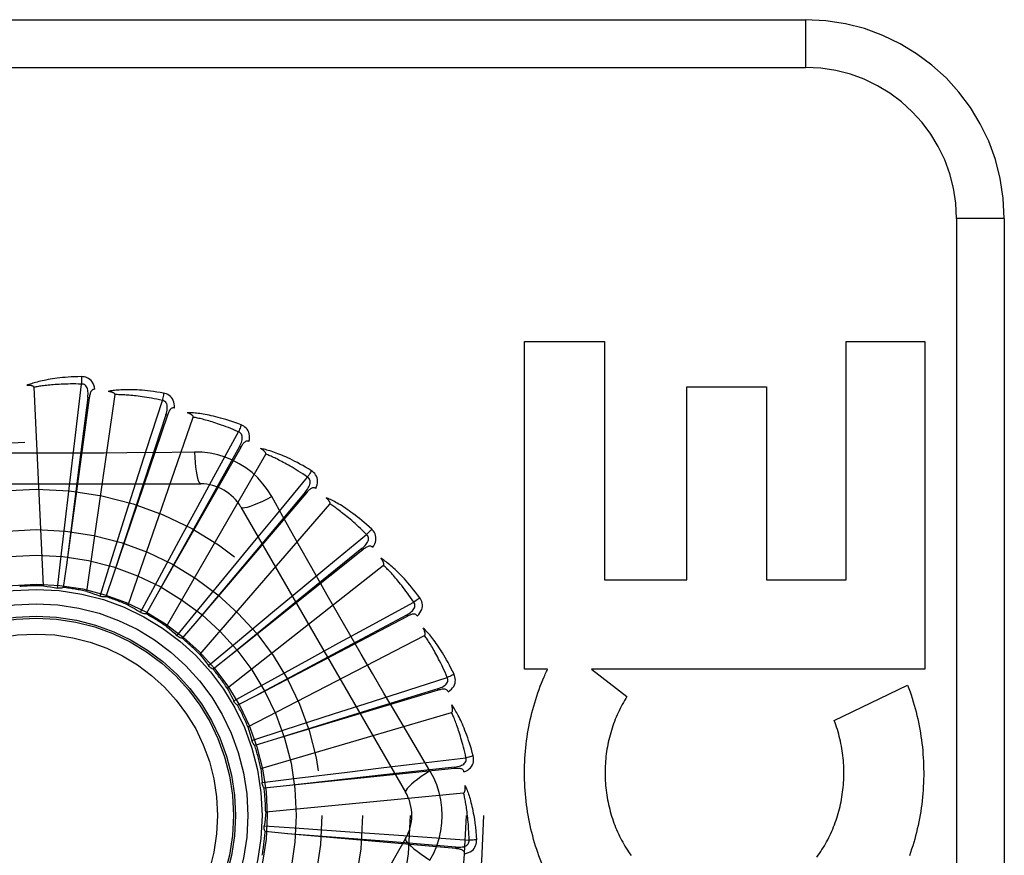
# Model space of a CAD drawing. Header units: inches. Extents: x 0 to 200, y 0 to 129.
# Tile 152 of 256: x 40.725 to 41.344, y 89.286 to 89.811. Entities that reach past the tile are written whole.
import ezdxf

# ---------------------------------------------------------------- set-up
doc = ezdxf.new("R2010")
doc.units = ezdxf.units.IN
doc.header["$LTSCALE"] = 11
doc.header["$MEASUREMENT"] = 0
doc.linetypes.add('HIDDEN', pattern=[0.2, 0.1, -0.1])
doc.layers.add('LEFTHAND_DOOR_ASSEMBLY', color=7, linetype='CONTINUOUS')

msp = doc.modelspace()

# ---------------------------------------------------------------- linework, layer by layer
at = {"layer": 'LEFTHAND_DOOR_ASSEMBLY', "color": 8, "linetype": 'HIDDEN'}
for p, q in [((40.15705, 89.8108), (41.21905, 89.8108)), ((41.21905, 89.8108), (41.21905, 89.7808)), ((40.12705, 89.7808), (41.21905, 89.7808)), ((41.31405, 89.6858), (41.31405, 88.9358)), ((41.34405, 89.6858), (41.31405, 89.6858)), ((41.34405, 89.6858), (41.34405, 88.9358)), ((41.04254, 89.40274), (41.04254, 89.60859)), ((41.04254, 89.60859), (41.09268, 89.60859)), ((41.09268, 89.60859), (41.09268, 89.45881)), ((41.24456, 89.45881), (41.24456, 89.60859)), ((41.24456, 89.60859), (41.29418, 89.60859)), ((41.29418, 89.60859), (41.29418, 89.40274)), ((40.74013, 89.45498), (40.73418, 89.57981)), ((40.76018, 89.54978), (40.76406, 89.58185)), ((41.14443, 89.45881), (41.14443, 89.58014)), ((41.14443, 89.58014), (41.19459, 89.58014)), ((41.19459, 89.58014), (41.19459, 89.45881)), ((40.76891, 89.57328), (40.75454, 89.46817)), ((40.76796, 89.57341), (40.76253, 89.53112)), ((40.76733, 89.45151), (40.78512, 89.57521)), ((40.76891, 89.57328), (40.76796, 89.57341)), ((40.80496, 89.5408), (40.81484, 89.57155)), ((40.81798, 89.56223), (40.78398, 89.46173)), ((40.79339, 89.44295), (40.83426, 89.56105)), ((40.81707, 89.56254), (40.80374, 89.52204)), ((40.81798, 89.56223), (40.81707, 89.56254)), ((40.75765, 89.52864), (40.76018, 89.54978)), ((40.84724, 89.52351), (40.86275, 89.55184)), ((40.79848, 89.52052), (40.80496, 89.5408)), ((40.86407, 89.54208), (40.81166, 89.44984)), ((40.86324, 89.54256), (40.84249, 89.50531)), ((40.86407, 89.54208), (40.86324, 89.54256)), ((40.81735, 89.42962), (40.87984, 89.53785)), ((40.83501, 89.53916), (40.82084, 89.53895)), ((40.7539, 89.49676), (40.75765, 89.52864)), ((40.76253, 89.53112), (40.75453, 89.46811)), ((40.80374, 89.52204), (40.78396, 89.46168)), ((40.83704, 89.50483), (40.84724, 89.52351)), ((40.88547, 89.49853), (40.90607, 89.52341)), ((40.63211, 89.51914), (40.839, 89.51914)), ((40.79196, 89.50001), (40.79848, 89.52052)), ((40.90552, 89.51358), (40.8366, 89.43292)), ((40.90479, 89.51421), (40.87737, 89.48156)), ((40.90552, 89.51358), (40.90479, 89.51421)), ((40.84249, 89.50531), (40.81164, 89.44979)), ((40.82675, 89.48592), (40.83704, 89.50483)), ((40.83836, 89.41199), (40.9202, 89.50644)), ((40.86425, 89.50455), (40.9677, 89.32538)), ((40.78235, 89.46963), (40.79196, 89.50001)), ((40.87192, 89.48211), (40.88547, 89.49853)), ((40.75145, 89.47561), (40.7539, 89.49676)), ((40.81156, 89.4579), (40.82675, 89.48592)), ((40.91829, 89.46677), (40.94322, 89.4873)), ((40.87737, 89.48156), (40.83656, 89.43288)), ((40.85824, 89.46549), (40.87192, 89.48211)), ((40.74893, 89.45367), (40.75145, 89.47561)), ((40.94083, 89.47775), (40.85789, 89.41159)), ((40.94023, 89.4785), (40.90712, 89.45164)), ((40.94083, 89.47775), (40.94023, 89.4785)), ((40.75454, 89.46817), (40.75258, 89.45404)), ((40.77572, 89.44855), (40.78235, 89.46963)), ((40.85565, 89.39071), (40.95388, 89.46796)), ((40.90188, 89.45321), (40.91829, 89.46677)), ((40.78398, 89.46173), (40.77939, 89.44823)), ((40.83803, 89.44086), (40.85824, 89.46549)), ((40.80106, 89.43846), (40.81156, 89.4579)), ((41.09268, 89.45881), (41.14443, 89.45881)), ((41.19459, 89.45881), (41.24456, 89.45881)), ((40.81166, 89.44984), (40.8046, 89.43745)), ((40.90712, 89.45164), (40.85784, 89.41156)), ((40.8853, 89.43948), (40.90188, 89.45321)), ((40.94451, 89.42936), (40.97287, 89.4448)), ((40.82404, 89.42376), (40.83803, 89.44086)), ((40.86079, 89.41911), (40.8853, 89.43948)), ((40.96871, 89.43589), (40.87475, 89.38662)), ((40.96827, 89.43674), (40.93067, 89.41662)), ((40.96871, 89.43589), (40.96827, 89.43674)), ((40.8366, 89.43292), (40.82732, 89.4221)), ((40.92582, 89.41916), (40.94451, 89.42936)), ((40.8686, 89.36653), (40.97968, 89.4238)), ((40.84382, 89.40497), (40.86079, 89.41911)), ((40.90695, 89.40881), (40.92582, 89.41916)), ((40.85789, 89.41159), (40.84673, 89.40272)), ((40.93067, 89.41662), (40.8747, 89.38659)), ((40.87902, 89.39346), (40.90695, 89.40881)), ((41.057, 89.40274), (41.04254, 89.40274)), ((41.08463, 89.40274), (41.10682, 89.3855)), ((41.29418, 89.40274), (41.08463, 89.40274)), ((40.85968, 89.38278), (40.87902, 89.39346)), ((40.96317, 89.38768), (40.99394, 89.39747)), ((41.23714, 89.37044), (41.28328, 89.39266)), ((40.87475, 89.38662), (40.86211, 89.38002)), ((40.98817, 89.3895), (40.88659, 89.35891)), ((40.94289, 89.38119), (40.96317, 89.38768)), ((40.98789, 89.39042), (40.94717, 89.37778)), ((40.98817, 89.3895), (40.98789, 89.39042)), ((40.8598, 89.38254), (40.85968, 89.38278)), ((40.9224, 89.37461), (40.94289, 89.38119)), ((40.87675, 89.34035), (40.99665, 89.37555)), ((40.94717, 89.37778), (40.88653, 89.35889)), ((40.89207, 89.36481), (40.9224, 89.37461)), ((40.87106, 89.35799), (40.89207, 89.36481)), ((40.88659, 89.35891), (40.87293, 89.35482)), ((40.98304, 89.33885), (40.97578, 89.35101)), ((40.95247, 89.34068), (40.9736, 89.34321)), ((40.9736, 89.34321), (41.00568, 89.347)), ((40.95603, 89.33652), (40.8929, 89.32945)), ((40.9985, 89.34027), (40.89296, 89.32946)), ((40.89947, 89.33421), (40.9311, 89.33809)), ((40.9311, 89.33809), (40.95247, 89.34068)), ((40.9984, 89.34122), (40.95603, 89.33652)), ((40.9985, 89.34027), (40.9984, 89.34122)), ((40.87754, 89.33149), (40.89947, 89.33421)), ((40.89296, 89.32946), (40.87877, 89.32802)), ((40.87979, 89.31309), (41.00419, 89.32497)), ((40.87889, 89.30424), (40.90093, 89.30277)), ((40.89365, 89.29933), (40.87944, 89.30061)), ((40.99933, 89.28997), (40.89365, 89.29933)), ((40.90093, 89.30277), (40.93273, 89.30059)), ((40.93273, 89.30059), (40.9542, 89.29909)), ((40.9542, 89.29909), (40.97544, 89.29757)), ((40.9677, 89.29622), (40.86425, 89.11705)), ((40.97544, 89.29757), (41.00765, 89.29523)), ((40.99933, 89.28997), (40.99941, 89.29093))]:
    msp.add_line(p, q, dxfattribs=at)
for points in [[(40.764, 89.58652), (40.76177, 89.58647), (40.75964, 89.5864), (40.7576, 89.5863), (40.75566, 89.58618), (40.75381, 89.58604), (40.75204, 89.58588), (40.75035, 89.5857), (40.74874, 89.58551), (40.7472, 89.5853), (40.74573, 89.58509), (40.74432, 89.58487), (40.74298, 89.58463), (40.7417, 89.5844), (40.74048, 89.58416), (40.73931, 89.58391), (40.7382, 89.58366), (40.73714, 89.58341), (40.73613, 89.58315), (40.73516, 89.58289), (40.73424, 89.58262), (40.73337, 89.58235), (40.73254, 89.58208), (40.73175, 89.58181), (40.73099, 89.58155), (40.73027, 89.58128), (40.72959, 89.58101)], [(40.764, 89.58652), (40.76403, 89.5859), (40.76406, 89.58519), (40.76408, 89.58441), (40.76408, 89.58358), (40.76407, 89.58272), (40.76406, 89.58185)], [(40.77239, 89.57855), (40.77215, 89.57989), (40.7718, 89.5811), (40.77134, 89.5822), (40.77078, 89.58318), (40.77011, 89.58403), (40.76936, 89.58475), (40.76851, 89.58534), (40.76761, 89.58581), (40.76668, 89.58614), (40.76574, 89.58637), (40.76485, 89.58649), (40.764, 89.58652)], [(40.73418, 89.57981), (40.73414, 89.57998), (40.73406, 89.58013), (40.73394, 89.58026), (40.73379, 89.58037), (40.73362, 89.58047), (40.73343, 89.58055), (40.73323, 89.58063), (40.73302, 89.58069), (40.73279, 89.58075), (40.73255, 89.5808), (40.7323, 89.58085), (40.73205, 89.58089), (40.73178, 89.58092), (40.7315, 89.58095), (40.73122, 89.58097), (40.73092, 89.58099), (40.7306, 89.58101), (40.73029, 89.58101), (40.72998, 89.58101), (40.72969, 89.58101)], [(40.76406, 89.58185), (40.76221, 89.58189), (40.76043, 89.58191), (40.75873, 89.58191), (40.7571, 89.5819), (40.75554, 89.58188), (40.75404, 89.58184), (40.75261, 89.58179), (40.75123, 89.58173), (40.74991, 89.58166), (40.74865, 89.58159), (40.74744, 89.5815), (40.74627, 89.58141), (40.74516, 89.58132), (40.74409, 89.58122), (40.74306, 89.58111), (40.74208, 89.581), (40.74113, 89.58089), (40.74023, 89.58078), (40.73936, 89.58066), (40.73852, 89.58055), (40.73772, 89.58043), (40.73695, 89.5803), (40.73622, 89.58018), (40.73551, 89.58006), (40.73483, 89.57993), (40.73418, 89.57981)], [(40.76796, 89.57341), (40.76807, 89.57445), (40.76812, 89.57543), (40.76812, 89.57636), (40.76806, 89.57724), (40.76794, 89.57807), (40.76775, 89.57884), (40.7675, 89.57955), (40.76718, 89.58018), (40.76679, 89.58072), (40.76632, 89.58115), (40.76579, 89.58148), (40.76522, 89.58171), (40.76464, 89.58183), (40.76405, 89.58185)], [(40.77239, 89.57855), (40.77193, 89.57857), (40.7715, 89.5785), (40.77111, 89.57835), (40.77075, 89.57812), (40.77044, 89.57783), (40.77017, 89.57748), (40.76993, 89.57708), (40.76972, 89.57663), (40.76954, 89.57614), (40.76937, 89.57562), (40.76923, 89.57507), (40.76911, 89.5745), (40.769, 89.5739), (40.76891, 89.57328)], [(40.81566, 89.57615), (40.81347, 89.57653), (40.81136, 89.57686), (40.80934, 89.57715), (40.80741, 89.5774), (40.80557, 89.57761), (40.8038, 89.57779), (40.80211, 89.57793), (40.80049, 89.57805), (40.79894, 89.57814), (40.79745, 89.57821), (40.79603, 89.57825), (40.79467, 89.57828), (40.79337, 89.57829), (40.79213, 89.57828), (40.79093, 89.57826), (40.78979, 89.57823), (40.7887, 89.57818), (40.78766, 89.57812), (40.78666, 89.57804), (40.78571, 89.57796), (40.7848, 89.57786), (40.78393, 89.57775), (40.7831, 89.57764), (40.78231, 89.57752), (40.78155, 89.57739), (40.78083, 89.57725)], [(40.78512, 89.57521), (40.78511, 89.57538), (40.78506, 89.57554), (40.78497, 89.57569), (40.78484, 89.57583), (40.78469, 89.57596), (40.78452, 89.57608), (40.78434, 89.57619), (40.78414, 89.5763), (40.78393, 89.5764), (40.7837, 89.57649), (40.78347, 89.57659), (40.78322, 89.57667), (40.78297, 89.57676), (40.7827, 89.57684), (40.78243, 89.57691), (40.78214, 89.57699), (40.78184, 89.57706), (40.78152, 89.57713), (40.78119, 89.57719), (40.78084, 89.57725)], [(40.81484, 89.57155), (40.81303, 89.57194), (40.81129, 89.5723), (40.80962, 89.57263), (40.80802, 89.57293), (40.80648, 89.5732), (40.805, 89.57344), (40.80358, 89.57367), (40.80222, 89.57387), (40.80091, 89.57405), (40.79966, 89.57422), (40.79845, 89.57436), (40.79729, 89.57449), (40.79618, 89.57461), (40.79511, 89.57471), (40.79408, 89.57481), (40.7931, 89.57489), (40.79215, 89.57496), (40.79123, 89.57502), (40.79036, 89.57507), (40.78952, 89.57511), (40.78871, 89.57514), (40.78793, 89.57517), (40.78718, 89.57519), (40.78647, 89.5752), (40.78578, 89.57521), (40.78512, 89.57521)], [(40.81707, 89.56254), (40.81737, 89.56353), (40.81762, 89.56448), (40.81779, 89.5654), (40.8179, 89.56627), (40.81794, 89.56711), (40.8179, 89.5679), (40.81779, 89.56865), (40.81759, 89.56933), (40.8173, 89.56993), (40.81693, 89.57045), (40.81647, 89.57087), (40.81596, 89.5712), (40.81541, 89.57143), (40.81483, 89.57155)], [(40.81566, 89.57615), (40.81558, 89.57554), (40.81547, 89.57484), (40.81534, 89.57408), (40.81519, 89.57327), (40.81502, 89.57242), (40.81484, 89.57155)], [(40.82239, 89.56674), (40.82241, 89.5681), (40.8223, 89.56936), (40.82206, 89.57052), (40.82169, 89.57159), (40.8212, 89.57255), (40.82059, 89.5734), (40.81987, 89.57414), (40.81907, 89.57477), (40.81822, 89.57528), (40.81735, 89.57567), (40.8165, 89.57597), (40.81566, 89.57615)], [(40.8224, 89.56674), (40.82195, 89.56684), (40.82151, 89.56686), (40.8211, 89.56678), (40.82071, 89.56663), (40.82035, 89.5664), (40.82001, 89.56611), (40.8197, 89.56576), (40.81941, 89.56536), (40.81914, 89.56492), (40.81888, 89.56444), (40.81864, 89.56392), (40.81841, 89.56338), (40.81819, 89.56282), (40.81798, 89.56223)], [(40.86443, 89.5562), (40.86235, 89.55698), (40.86034, 89.5577), (40.85841, 89.55837), (40.85657, 89.55898), (40.85479, 89.55954), (40.85309, 89.56005), (40.85146, 89.56051), (40.84989, 89.56093), (40.84838, 89.56131), (40.84694, 89.56166), (40.84555, 89.56197), (40.84423, 89.56226), (40.84295, 89.56251), (40.84172, 89.56274), (40.84055, 89.56295), (40.83942, 89.56313), (40.83834, 89.56329), (40.83731, 89.56343), (40.83631, 89.56354), (40.83536, 89.56364), (40.83445, 89.56371), (40.83358, 89.56377), (40.83274, 89.56382), (40.83194, 89.56385), (40.83118, 89.56386), (40.83044, 89.56387)], [(40.83426, 89.56105), (40.83428, 89.56122), (40.83427, 89.56139), (40.8342, 89.56155), (40.83411, 89.56171), (40.83399, 89.56187), (40.83384, 89.56202), (40.83368, 89.56216), (40.83351, 89.5623), (40.83332, 89.56244), (40.83312, 89.56258), (40.8329, 89.56271), (40.83268, 89.56285), (40.83244, 89.56298), (40.8322, 89.56311), (40.83194, 89.56323), (40.83167, 89.56336), (40.83138, 89.56349), (40.83109, 89.56361), (40.83081, 89.56373), (40.83053, 89.56383)], [(40.86275, 89.55184), (40.86105, 89.55256), (40.85941, 89.55324), (40.85783, 89.55388), (40.85632, 89.55448), (40.85486, 89.55503), (40.85345, 89.55556), (40.8521, 89.55604), (40.8508, 89.5565), (40.84955, 89.55693), (40.84835, 89.55732), (40.84719, 89.5577), (40.84608, 89.55804), (40.84501, 89.55837), (40.84398, 89.55867), (40.84299, 89.55896), (40.84203, 89.55922), (40.84112, 89.55947), (40.84023, 89.55971), (40.83938, 89.55992), (40.83856, 89.56012), (40.83777, 89.56031), (40.83702, 89.56048), (40.83629, 89.56064), (40.83558, 89.56079), (40.83491, 89.56092), (40.83426, 89.56105)], [(40.86443, 89.5562), (40.86424, 89.55561), (40.864, 89.55494), (40.86373, 89.55422), (40.86343, 89.55345), (40.8631, 89.55265), (40.86275, 89.55184)], [(40.86926, 89.54568), (40.86953, 89.54701), (40.86966, 89.54827), (40.86965, 89.54946), (40.86949, 89.55057), (40.86919, 89.55161), (40.86875, 89.55256), (40.86818, 89.55343), (40.86752, 89.55419), (40.86678, 89.55485), (40.866, 89.55541), (40.86522, 89.55585), (40.86443, 89.5562)], [(40.86324, 89.54256), (40.86372, 89.54348), (40.86414, 89.54437), (40.86449, 89.54523), (40.86476, 89.54607), (40.86496, 89.54689), (40.86507, 89.54767), (40.8651, 89.54843), (40.86503, 89.54913), (40.86487, 89.54978), (40.8646, 89.55035), (40.86423, 89.55086), (40.86378, 89.55128), (40.86329, 89.5516), (40.86275, 89.55184)], [(40.86926, 89.54568), (40.86884, 89.54587), (40.86842, 89.54596), (40.868, 89.54597), (40.86758, 89.54589), (40.86719, 89.54573), (40.86681, 89.54551), (40.86643, 89.54523), (40.86607, 89.54489), (40.86572, 89.54451), (40.86538, 89.54408), (40.86504, 89.54362), (40.86471, 89.54314), (40.86439, 89.54262), (40.86407, 89.54208)], [(40.87984, 89.53785), (40.87989, 89.53801), (40.87991, 89.53818), (40.87988, 89.53835), (40.87981, 89.53853), (40.87972, 89.5387), (40.87961, 89.53888), (40.87948, 89.53905), (40.87933, 89.53922), (40.87918, 89.53939), (40.879, 89.53957), (40.87882, 89.53974), (40.87862, 89.53991), (40.87842, 89.54008), (40.8782, 89.54026), (40.87797, 89.54043), (40.87773, 89.54061), (40.87748, 89.54078), (40.87721, 89.54097), (40.87693, 89.54115), (40.87662, 89.54134)], [(40.90855, 89.52737), (40.90665, 89.52854), (40.90481, 89.52963), (40.90305, 89.53064), (40.90135, 89.53159), (40.89971, 89.53247), (40.89814, 89.5333), (40.89662, 89.53406), (40.89516, 89.53477), (40.89376, 89.53543), (40.8924, 89.53605), (40.8911, 89.53662), (40.88985, 89.53715), (40.88865, 89.53764), (40.88749, 89.5381), (40.88637, 89.53852), (40.8853, 89.53892), (40.88427, 89.53928), (40.88328, 89.5396), (40.88232, 89.53991), (40.88141, 89.54018), (40.88053, 89.54042), (40.87968, 89.54065), (40.87887, 89.54085), (40.87809, 89.54103), (40.87734, 89.54119), (40.87662, 89.54134)], [(40.82084, 89.53895), (40.79251, 89.53864), (40.7783, 89.53851), (40.76407, 89.53842), (40.74984, 89.53835), (40.7356, 89.53833), (40.72136, 89.53835), (40.70713, 89.53841), (40.69289, 89.5385)], [(40.83501, 89.53916), (40.83521, 89.53577), (40.83546, 89.53259), (40.83576, 89.5297), (40.83611, 89.5271), (40.83651, 89.52479), (40.83695, 89.52283), (40.83743, 89.52125), (40.83793, 89.52009), (40.83846, 89.51937), (40.839, 89.51914)], [(40.88359, 89.51111), (40.88099, 89.51531), (40.87805, 89.51923), (40.87478, 89.52287), (40.8712, 89.5262), (40.86732, 89.52919), (40.8632, 89.53183), (40.85885, 89.53409), (40.85432, 89.53595), (40.84964, 89.5374), (40.84484, 89.53842), (40.83996, 89.53901), (40.83501, 89.53916)], [(40.90607, 89.52341), (40.90453, 89.52444), (40.90305, 89.52542), (40.90163, 89.52635), (40.90025, 89.52722), (40.89892, 89.52804), (40.89764, 89.52882), (40.89641, 89.52955), (40.89522, 89.53025), (40.89407, 89.5309), (40.89297, 89.53152), (40.8919, 89.53211), (40.89087, 89.53266), (40.88988, 89.53318), (40.88893, 89.53367), (40.88801, 89.53414), (40.88712, 89.53458), (40.88627, 89.535), (40.88545, 89.5354), (40.88465, 89.53577), (40.88388, 89.53612), (40.88315, 89.53645), (40.88243, 89.53677), (40.88175, 89.53706), (40.88109, 89.53734), (40.88045, 89.5376), (40.87984, 89.53785)], [(40.90479, 89.51421), (40.90544, 89.51501), (40.90602, 89.51581), (40.90652, 89.51659), (40.90695, 89.51737), (40.9073, 89.51813), (40.90756, 89.51888), (40.90773, 89.51962), (40.9078, 89.52032), (40.90775, 89.52098), (40.9076, 89.5216), (40.90733, 89.52217), (40.90698, 89.52266), (40.90655, 89.52308), (40.90607, 89.52341)], [(40.90855, 89.52737), (40.90824, 89.52683), (40.90788, 89.52622), (40.90748, 89.52557), (40.90704, 89.52487), (40.90656, 89.52414), (40.90607, 89.52341)], [(40.91129, 89.51613), (40.91182, 89.51739), (40.91218, 89.5186), (40.91239, 89.51977), (40.91244, 89.52089), (40.91234, 89.52197), (40.9121, 89.52299), (40.9117, 89.52394), (40.9112, 89.52482), (40.9106, 89.52561), (40.90993, 89.5263), (40.90925, 89.52689), (40.90855, 89.52737)], [(40.9113, 89.51613), (40.91092, 89.51639), (40.91053, 89.51657), (40.91011, 89.51665), (40.90969, 89.51665), (40.90927, 89.51658), (40.90885, 89.51643), (40.90843, 89.51622), (40.90801, 89.51596), (40.9076, 89.51565), (40.90718, 89.5153), (40.90676, 89.51491), (40.90635, 89.51449), (40.90594, 89.51405), (40.90552, 89.51358)], [(40.86425, 89.50455), (40.86472, 89.50421), (40.86556, 89.50411), (40.86675, 89.50423), (40.86828, 89.50458), (40.87015, 89.50515), (40.87233, 89.50594), (40.87481, 89.50695), (40.87753, 89.50815), (40.88049, 89.50956), (40.88359, 89.51111)], [(40.91142, 89.4616), (40.89745, 89.48635), (40.89051, 89.49869), (40.88359, 89.51111)], [(40.94641, 89.49072), (40.94476, 89.49222), (40.94317, 89.49364), (40.94163, 89.49497), (40.94014, 89.49622), (40.9387, 89.4974), (40.93731, 89.49851), (40.93596, 89.49955), (40.93466, 89.50052), (40.93341, 89.50143), (40.9322, 89.50229), (40.93103, 89.5031), (40.9299, 89.50386), (40.92881, 89.50457), (40.92776, 89.50524), (40.92674, 89.50587), (40.92576, 89.50645), (40.92482, 89.507), (40.92391, 89.50751), (40.92303, 89.50799), (40.92218, 89.50843), (40.92136, 89.50884), (40.92058, 89.50922), (40.91982, 89.50957), (40.91909, 89.5099), (40.91838, 89.5102), (40.9177, 89.51047)], [(40.9202, 89.50644), (40.92028, 89.50659), (40.92033, 89.50675), (40.92033, 89.50693), (40.9203, 89.50711), (40.92025, 89.5073), (40.92017, 89.50749), (40.92007, 89.50769), (40.91996, 89.50788), (40.91984, 89.50808), (40.9197, 89.50828), (40.91956, 89.50849), (40.9194, 89.50869), (40.91923, 89.5089), (40.91905, 89.50911), (40.91886, 89.50933), (40.91865, 89.50955), (40.91844, 89.50977), (40.91821, 89.51), (40.91797, 89.51023), (40.91771, 89.51047)], [(40.94322, 89.4873), (40.94191, 89.4886), (40.94064, 89.48984), (40.93942, 89.49102), (40.93823, 89.49214), (40.93708, 89.4932), (40.93597, 89.4942), (40.9349, 89.49516), (40.93386, 89.49606), (40.93286, 89.49693), (40.93189, 89.49774), (40.93096, 89.49852), (40.93005, 89.49925), (40.92918, 89.49995), (40.92834, 89.50062), (40.92752, 89.50125), (40.92674, 89.50185), (40.92598, 89.50243), (40.92524, 89.50297), (40.92453, 89.50349), (40.92385, 89.50398), (40.92318, 89.50444), (40.92254, 89.50489), (40.92193, 89.5053), (40.92133, 89.5057), (40.92075, 89.50608), (40.9202, 89.50644)], [(40.94023, 89.4785), (40.94102, 89.47917), (40.94174, 89.47984), (40.94238, 89.48052), (40.94295, 89.4812), (40.94343, 89.48188), (40.94383, 89.48257), (40.94413, 89.48326), (40.94434, 89.48394), (40.94442, 89.4846), (40.94439, 89.48523), (40.94423, 89.48584), (40.94397, 89.48639), (40.94364, 89.48688), (40.94322, 89.4873)], [(40.94641, 89.49072), (40.946, 89.49025), (40.94554, 89.48972), (40.94502, 89.48915), (40.94445, 89.48855), (40.94385, 89.48792), (40.94322, 89.4873)], [(40.94698, 89.47916), (40.94773, 89.4803), (40.94831, 89.48141), (40.94874, 89.48253), (40.94901, 89.48362), (40.94911, 89.4847), (40.94906, 89.48574), (40.94886, 89.48675), (40.94853, 89.48771), (40.94808, 89.4886), (40.94757, 89.4894), (40.94701, 89.49011), (40.94641, 89.49072)], [(40.94698, 89.47916), (40.94666, 89.47949), (40.9463, 89.47974), (40.94591, 89.4799), (40.9455, 89.47998), (40.94507, 89.47998), (40.94464, 89.47992), (40.94419, 89.47979), (40.94372, 89.47961), (40.94325, 89.47939), (40.94278, 89.47912), (40.9423, 89.47882), (40.94181, 89.47849), (40.94132, 89.47813), (40.94083, 89.47775)], [(40.97664, 89.44756), (40.97531, 89.44935), (40.97402, 89.45105), (40.97276, 89.45264), (40.97153, 89.45416), (40.97034, 89.45558), (40.96918, 89.45693), (40.96806, 89.45821), (40.96697, 89.45941), (40.96591, 89.46055), (40.96488, 89.46162), (40.96389, 89.46263), (40.96292, 89.46359), (40.96199, 89.46449), (40.96108, 89.46535), (40.9602, 89.46616), (40.95935, 89.46692), (40.95853, 89.46764), (40.95773, 89.46831), (40.95696, 89.46895), (40.95621, 89.46954), (40.95548, 89.4701), (40.95478, 89.47062), (40.9541, 89.47111), (40.95345, 89.47156), (40.95281, 89.47199), (40.95219, 89.47239)], [(40.95388, 89.46796), (40.954, 89.46809), (40.95407, 89.46824), (40.95411, 89.46841), (40.95412, 89.4686), (40.9541, 89.4688), (40.95406, 89.469), (40.954, 89.46921), (40.95393, 89.46942), (40.95385, 89.46964), (40.95375, 89.46986), (40.95364, 89.47009), (40.95353, 89.47033), (40.9534, 89.47056), (40.95326, 89.4708), (40.95311, 89.47105), (40.95296, 89.4713), (40.95278, 89.47157), (40.95261, 89.47183), (40.95243, 89.47208), (40.95225, 89.47232)], [(40.97287, 89.4448), (40.97183, 89.44633), (40.97082, 89.4478), (40.96984, 89.44918), (40.96889, 89.4505), (40.96796, 89.45176), (40.96706, 89.45296), (40.96619, 89.4541), (40.96534, 89.45519), (40.96452, 89.45622), (40.96373, 89.45721), (40.96295, 89.45814), (40.9622, 89.45904), (40.96148, 89.45989), (40.96078, 89.46071), (40.9601, 89.46148), (40.95944, 89.46222), (40.9588, 89.46293), (40.95818, 89.4636), (40.95758, 89.46424), (40.957, 89.46485), (40.95644, 89.46544), (40.9559, 89.46599), (40.95537, 89.46652), (40.95486, 89.46702), (40.95436, 89.4675), (40.95388, 89.46796)], [(40.97578, 89.35101), (40.96135, 89.37539), (40.95413, 89.38764), (40.94693, 89.39991), (40.93976, 89.4122), (40.93263, 89.42452), (40.92552, 89.43686), (40.91846, 89.44922), (40.91142, 89.4616)], [(40.74013, 89.45498), (40.74234, 89.4547), (40.74454, 89.45439), (40.74674, 89.45404), (40.74893, 89.45367)], [(40.75258, 89.45404), (40.752, 89.45384), (40.7514, 89.45369), (40.75078, 89.45359), (40.75015, 89.45356), (40.74954, 89.45358), (40.74893, 89.45367)], [(40.76733, 89.45151), (40.76945, 89.45082), (40.77155, 89.45009), (40.77364, 89.44934), (40.77572, 89.44855)], [(40.77939, 89.44823), (40.77877, 89.44814), (40.77815, 89.44811), (40.77753, 89.44813), (40.77691, 89.44822), (40.77631, 89.44836), (40.77572, 89.44855)], [(40.79339, 89.44295), (40.79533, 89.44187), (40.79726, 89.44076), (40.79917, 89.43963), (40.80106, 89.43846)], [(40.96827, 89.43674), (40.96917, 89.43725), (40.97, 89.43777), (40.97076, 89.43831), (40.97145, 89.43887), (40.97205, 89.43945), (40.97257, 89.44005), (40.973, 89.44067), (40.97333, 89.4413), (40.97354, 89.44193), (40.97362, 89.44256), (40.97359, 89.44318), (40.97344, 89.44378), (40.9732, 89.44432), (40.97287, 89.44481)], [(40.97664, 89.44756), (40.97616, 89.44717), (40.9756, 89.44674), (40.97498, 89.44628), (40.97431, 89.4458), (40.9736, 89.4453), (40.97287, 89.4448)], [(40.97502, 89.43611), (40.97597, 89.43708), (40.97676, 89.43807), (40.97739, 89.43908), (40.97786, 89.4401), (40.97816, 89.44114), (40.97831, 89.44217), (40.9783, 89.4432), (40.97816, 89.44421), (40.97789, 89.44516), (40.97754, 89.44605), (40.97712, 89.44685), (40.97664, 89.44756)], [(40.8046, 89.43745), (40.80398, 89.43748), (40.80337, 89.43756), (40.80276, 89.43771), (40.80216, 89.43791), (40.8016, 89.43816), (40.80106, 89.43846)], [(40.97502, 89.4361), (40.97477, 89.43649), (40.97447, 89.4368), (40.97411, 89.43703), (40.97372, 89.43719), (40.9733, 89.43727), (40.97286, 89.43729), (40.9724, 89.43726), (40.97191, 89.43717), (40.9714, 89.43703), (40.97089, 89.43686), (40.97036, 89.43666), (40.96982, 89.43643), (40.96927, 89.43617), (40.96871, 89.43589)], [(40.81735, 89.42962), (40.81906, 89.42819), (40.82074, 89.42674), (40.8224, 89.42526), (40.82404, 89.42376)], [(40.82732, 89.4221), (40.82672, 89.42224), (40.82613, 89.42244), (40.82556, 89.4227), (40.82502, 89.423), (40.82451, 89.42336), (40.82404, 89.42376)], [(40.99817, 89.39947), (40.9972, 89.40147), (40.99625, 89.40338), (40.99531, 89.40519), (40.9944, 89.40691), (40.9935, 89.40853), (40.99262, 89.41008), (40.99175, 89.41154), (40.99091, 89.41293), (40.99009, 89.41424), (40.98928, 89.41549), (40.98849, 89.41667), (40.98773, 89.4178), (40.98698, 89.41886), (40.98625, 89.41987), (40.98555, 89.42083), (40.98486, 89.42174), (40.98418, 89.4226), (40.98353, 89.42342), (40.98289, 89.42419), (40.98226, 89.42491), (40.98166, 89.42559), (40.98107, 89.42624), (40.98049, 89.42685), (40.97994, 89.42742), (40.97939, 89.42797), (40.97886, 89.42847)], [(40.97968, 89.4238), (40.97982, 89.4239), (40.97992, 89.42404), (40.97999, 89.4242), (40.98003, 89.42439), (40.98005, 89.42458), (40.98005, 89.42479), (40.98003, 89.425), (40.98, 89.42523), (40.97996, 89.42546), (40.97991, 89.4257), (40.97985, 89.42594), (40.97978, 89.42619), (40.9797, 89.42645), (40.97961, 89.42671), (40.97951, 89.42698), (40.9794, 89.42726), (40.97929, 89.42755), (40.97916, 89.42784), (40.97902, 89.42815), (40.97887, 89.42847)], [(40.99394, 89.39747), (40.99321, 89.39917), (40.9925, 89.40079), (40.99179, 89.40234), (40.99111, 89.40382), (40.99044, 89.40523), (40.98978, 89.40658), (40.98914, 89.40786), (40.98851, 89.40909), (40.9879, 89.41026), (40.98731, 89.41138), (40.98673, 89.41245), (40.98616, 89.41347), (40.98561, 89.41444), (40.98508, 89.41537), (40.98456, 89.41626), (40.98405, 89.41711), (40.98356, 89.41793), (40.98308, 89.41871), (40.98261, 89.41945), (40.98215, 89.42016), (40.98171, 89.42084), (40.98128, 89.42149), (40.98087, 89.4221), (40.98046, 89.4227), (40.98006, 89.42326), (40.97968, 89.4238)], [(40.83836, 89.41199), (40.83977, 89.41026), (40.84114, 89.40852), (40.8425, 89.40675), (40.84382, 89.40497)], [(40.84673, 89.40272), (40.84616, 89.40297), (40.84562, 89.40328), (40.84511, 89.40364), (40.84463, 89.40405), (40.8442, 89.40449), (40.84382, 89.40497)], [(40.99817, 89.39947), (40.99762, 89.39917), (40.99699, 89.39886), (40.9963, 89.39852), (40.99555, 89.39818), (40.99475, 89.39782), (40.99394, 89.39747)], [(40.99441, 89.38852), (40.99552, 89.3893), (40.99648, 89.39012), (40.99729, 89.39099), (40.99795, 89.39191), (40.99844, 89.39287), (40.99879, 89.39386), (40.99897, 89.39487), (40.99902, 89.39588), (40.99894, 89.39687), (40.99876, 89.39781), (40.9985, 89.39867), (40.99817, 89.39947)], [(41.05484, 89.39799), (41.05519, 89.39879), (41.05554, 89.39959), (41.0559, 89.40038), (41.05626, 89.40117), (41.05663, 89.40196), (41.057, 89.40274)], [(40.98789, 89.39042), (40.98888, 89.39075), (40.98979, 89.3911), (40.99064, 89.39149), (40.99142, 89.39191), (40.99212, 89.39237), (40.99275, 89.39286), (40.99329, 89.39338), (40.99373, 89.39394), (40.99405, 89.39452), (40.99426, 89.39512), (40.99434, 89.39574), (40.99431, 89.39635), (40.99417, 89.39693), (40.99394, 89.39747)], [(41.04881, 89.29366), (41.04819, 89.29578), (41.04761, 89.29791), (41.04706, 89.30005), (41.04653, 89.30221), (41.04604, 89.30438), (41.04558, 89.30655), (41.04514, 89.30874), (41.04474, 89.31094), (41.04438, 89.31314), (41.04404, 89.31535), (41.04373, 89.31757), (41.04346, 89.31979), (41.04322, 89.32201), (41.04301, 89.32424), (41.04284, 89.32647), (41.04269, 89.32871), (41.04258, 89.33095), (41.0425, 89.33319), (41.04246, 89.33543), (41.04244, 89.33768), (41.04246, 89.33992), (41.04251, 89.34216), (41.04259, 89.34441), (41.04271, 89.34664), (41.04286, 89.34888), (41.04304, 89.35111), (41.04325, 89.35334), (41.04349, 89.35556), (41.04377, 89.35778), (41.04408, 89.35999), (41.04442, 89.3622), (41.04479, 89.36439), (41.04519, 89.36658), (41.04563, 89.36876), (41.04609, 89.37092), (41.04659, 89.37308), (41.04711, 89.37523), (41.04767, 89.37737), (41.04826, 89.37949), (41.04887, 89.38161), (41.04952, 89.38371), (41.0502, 89.3858), (41.0509, 89.38787), (41.05163, 89.38993), (41.0524, 89.39197), (41.05319, 89.394), (41.054, 89.39601), (41.05484, 89.39799)], [(41.28328, 89.39266), (41.28405, 89.39062), (41.28478, 89.38856), (41.28549, 89.38648), (41.28617, 89.38439), (41.28682, 89.38227), (41.28745, 89.38015), (41.28804, 89.37801), (41.2886, 89.37586), (41.28914, 89.37369), (41.28964, 89.37151), (41.29011, 89.36933), (41.29055, 89.36713), (41.29096, 89.36493), (41.29134, 89.36272), (41.29169, 89.3605), (41.292, 89.35828), (41.29228, 89.35605), (41.29253, 89.35381), (41.29275, 89.35157), (41.29294, 89.34932), (41.29309, 89.34707), (41.29321, 89.34481), (41.2933, 89.34255), (41.29336, 89.34029), (41.29338, 89.33803), (41.29337, 89.33577), (41.29333, 89.33351), (41.29326, 89.33125), (41.29315, 89.32899), (41.29301, 89.32674), (41.29284, 89.32449), (41.29263, 89.32224), (41.2924, 89.31999), (41.29213, 89.31776), (41.29183, 89.31552), (41.2915, 89.3133), (41.29113, 89.31108), (41.29074, 89.30888), (41.29031, 89.30668), (41.28986, 89.30449), (41.28937, 89.30231), (41.28885, 89.30015), (41.2883, 89.29799), (41.28772, 89.29585), (41.28711, 89.29372), (41.28647, 89.29161), (41.28581, 89.28951), (41.28511, 89.28742), (41.28439, 89.28535)], [(40.85565, 89.39071), (40.85636, 89.3894), (40.85705, 89.38809), (40.85773, 89.38677), (40.85839, 89.38545), (40.85904, 89.38412), (40.85968, 89.38278)], [(40.99441, 89.38852), (40.99423, 89.38895), (40.99399, 89.38931), (40.99369, 89.3896), (40.99334, 89.38983), (40.99294, 89.38999), (40.99251, 89.3901), (40.99205, 89.39015), (40.99155, 89.39015), (40.99103, 89.39012), (40.99049, 89.39005), (40.98993, 89.38995), (40.98936, 89.38982), (40.98877, 89.38967), (40.98817, 89.3895)], [(40.86211, 89.38002), (40.86164, 89.38035), (40.86121, 89.38071), (40.8608, 89.38112), (40.86042, 89.38156), (40.86009, 89.38204), (40.8598, 89.38254)], [(40.99665, 89.37555), (40.99681, 89.37563), (40.99693, 89.37575), (40.99703, 89.37589), (40.99711, 89.37607), (40.99716, 89.37625), (40.9972, 89.37646), (40.99723, 89.37667), (40.99724, 89.3769), (40.99724, 89.37713), (40.99724, 89.37737), (40.99722, 89.37763), (40.9972, 89.37789), (40.99717, 89.37815), (40.99713, 89.37843), (40.99709, 89.37871), (40.99704, 89.37901), (40.99697, 89.37931), (40.99691, 89.37963), (40.99684, 89.37992), (40.99676, 89.38021)], [(41.0102, 89.34816), (41.00963, 89.35032), (41.00906, 89.35237), (41.00848, 89.35433), (41.00791, 89.35618), (41.00733, 89.35795), (41.00676, 89.35963), (41.00619, 89.36123), (41.00562, 89.36276), (41.00506, 89.3642), (41.00451, 89.36558), (41.00396, 89.36689), (41.00342, 89.36814), (41.00289, 89.36933), (41.00236, 89.37046), (41.00185, 89.37153), (41.00135, 89.37256), (41.00085, 89.37353), (41.00036, 89.37445), (40.99988, 89.37533), (40.9994, 89.37616), (40.99893, 89.37694), (40.99848, 89.37769), (40.99803, 89.3784), (40.99759, 89.37907), (40.99716, 89.3797), (40.99673, 89.3803)], [(41.10682, 89.3855), (41.10606, 89.38428), (41.10533, 89.38305), (41.1046, 89.3818), (41.1039, 89.38053), (41.10321, 89.37924), (41.10255, 89.37794), (41.1019, 89.37662), (41.10128, 89.37529), (41.10067, 89.37394), (41.10009, 89.37258), (41.09953, 89.37121), (41.09899, 89.36982), (41.09847, 89.36842), (41.09797, 89.36702), (41.0975, 89.3656), (41.09705, 89.36418), (41.09663, 89.36274), (41.09623, 89.3613), (41.09585, 89.35984), (41.09549, 89.35838), (41.09516, 89.3569), (41.09485, 89.35542), (41.09457, 89.35394), (41.09431, 89.35244), (41.09408, 89.35094), (41.09387, 89.34943), (41.09369, 89.34792), (41.09353, 89.34641), (41.09339, 89.34489), (41.09328, 89.34337), (41.0932, 89.34185), (41.09314, 89.34032), (41.09311, 89.33879), (41.0931, 89.33727), (41.09312, 89.33574), (41.09316, 89.33421), (41.09323, 89.33268), (41.09332, 89.33115), (41.09344, 89.32963), (41.09359, 89.3281), (41.09375, 89.32659), (41.09395, 89.32507), (41.09417, 89.32357), (41.09441, 89.32206), (41.09468, 89.32057), (41.09497, 89.31908), (41.09529, 89.3176), (41.09563, 89.31612), (41.096, 89.31465), (41.09639, 89.31319), (41.0968, 89.31174), (41.09724, 89.3103), (41.0977, 89.30887), (41.09818, 89.30746), (41.09868, 89.30605), (41.09921, 89.30465), (41.09976, 89.30327), (41.10033, 89.3019), (41.10092, 89.30055), (41.10153, 89.29921), (41.10216, 89.29788), (41.10281, 89.29657), (41.10348, 89.29528), (41.10418, 89.294), (41.10489, 89.29274), (41.10561, 89.29149), (41.10636, 89.29026), (41.10712, 89.28905), (41.1079, 89.28786), (41.1087, 89.28669), (41.10951, 89.28554)], [(41.00568, 89.347), (41.00528, 89.34881), (41.00488, 89.35054), (41.00449, 89.3522), (41.00409, 89.35378), (41.0037, 89.35529), (41.00331, 89.35673), (41.00293, 89.35812), (41.00254, 89.35944), (41.00217, 89.36071), (41.00179, 89.36192), (41.00143, 89.36307), (41.00106, 89.36418), (41.00071, 89.36524), (41.00036, 89.36626), (41.00001, 89.36723), (40.99968, 89.36816), (40.99935, 89.36906), (40.99902, 89.36991), (40.99871, 89.37073), (40.99839, 89.37151), (40.99809, 89.37226), (40.99779, 89.37298), (40.9975, 89.37367), (40.99721, 89.37432), (40.99693, 89.37495), (40.99665, 89.37555)], [(41.23966, 89.31204), (41.24007, 89.31349), (41.24045, 89.31495), (41.24081, 89.31643), (41.24114, 89.31791), (41.24145, 89.3194), (41.24174, 89.32089), (41.242, 89.32239), (41.24224, 89.3239), (41.24245, 89.32541), (41.24263, 89.32693), (41.2428, 89.32845), (41.24293, 89.32998), (41.24304, 89.33151), (41.24313, 89.33304), (41.24319, 89.33457), (41.24322, 89.33611), (41.24323, 89.33764), (41.24322, 89.33918), (41.24318, 89.34072), (41.24311, 89.34225), (41.24302, 89.34378), (41.2429, 89.34531), (41.24276, 89.34684), (41.24259, 89.34836), (41.2424, 89.34988), (41.24218, 89.3514), (41.24194, 89.35291), (41.24167, 89.35442), (41.24138, 89.35593), (41.24106, 89.35742), (41.24072, 89.35891), (41.24035, 89.36039), (41.23996, 89.36186), (41.23955, 89.36332), (41.23911, 89.36477), (41.23865, 89.36621), (41.23817, 89.36763), (41.23767, 89.36905), (41.23714, 89.37044)], [(40.8686, 89.36653), (40.86927, 89.36441), (40.8699, 89.36227), (40.8705, 89.36013), (40.87106, 89.35799)], [(40.87293, 89.35482), (40.87249, 89.35526), (40.87211, 89.35575), (40.87177, 89.35627), (40.87148, 89.35683), (40.87124, 89.3574), (40.87106, 89.35799)], [(40.9984, 89.34123), (40.99943, 89.34136), (41.0004, 89.34154), (41.0013, 89.34176), (41.00215, 89.34202), (41.00292, 89.34234), (41.00363, 89.3427), (41.00426, 89.34311), (41.0048, 89.34358), (41.00522, 89.34409), (41.00554, 89.34464), (41.00574, 89.34523), (41.00582, 89.34584), (41.0058, 89.34643), (41.00568, 89.34701)], [(41.00444, 89.33813), (41.00568, 89.33868), (41.00678, 89.3393), (41.00774, 89.34001), (41.00856, 89.34078), (41.00923, 89.34163), (41.00975, 89.34254), (41.01012, 89.3435), (41.01036, 89.34449), (41.01047, 89.34547), (41.01047, 89.34643), (41.01038, 89.34732), (41.0102, 89.34816)], [(41.0102, 89.34816), (41.00961, 89.34798), (41.00893, 89.34779), (41.00819, 89.34759), (41.00739, 89.34739), (41.00654, 89.34719), (41.00568, 89.347)], [(40.87675, 89.34035), (40.877, 89.33813), (40.87721, 89.33592), (40.87739, 89.3337), (40.87754, 89.33149)], [(40.98305, 89.33885), (40.98021, 89.33698), (40.97758, 89.33517), (40.97523, 89.33347), (40.97316, 89.33186), (40.97136, 89.33036), (40.96988, 89.329), (40.96874, 89.3278), (40.96799, 89.32678), (40.96764, 89.32597), (40.9677, 89.32539)], [(40.9908, 89.3108), (40.99057, 89.31568), (40.98992, 89.32051), (40.98883, 89.32529), (40.98732, 89.32996), (40.98539, 89.33448), (40.98304, 89.33885)], [(41.00444, 89.33813), (41.00435, 89.33858), (41.00418, 89.33898), (41.00394, 89.33933), (41.00363, 89.33962), (41.00328, 89.33985), (41.00288, 89.34003), (41.00243, 89.34017), (41.00194, 89.34027), (41.00143, 89.34033), (41.00088, 89.34037), (41.00032, 89.34037), (40.99973, 89.34036), (40.99912, 89.34032), (40.9985, 89.34027)], [(40.87877, 89.32802), (40.87843, 89.32854), (40.87815, 89.32909), (40.87791, 89.32967), (40.87773, 89.33027), (40.87761, 89.33087), (40.87754, 89.33149)], [(41.00419, 89.32497), (41.00435, 89.32502), (41.0045, 89.3251), (41.00462, 89.32523), (41.00473, 89.32538), (41.00482, 89.32556), (41.0049, 89.32575), (41.00496, 89.32596), (41.00502, 89.32617), (41.00507, 89.3264), (41.00511, 89.32664), (41.00514, 89.32689), (41.00517, 89.32715), (41.00519, 89.32742), (41.0052, 89.32769), (41.00521, 89.32798), (41.00522, 89.32828), (41.00522, 89.32859), (41.00521, 89.32891), (41.0052, 89.32922), (41.00518, 89.32953)], [(41.00765, 89.29523), (41.0076, 89.29708), (41.00754, 89.29885), (41.00746, 89.30055), (41.00737, 89.30218), (41.00728, 89.30374), (41.00717, 89.30523), (41.00705, 89.30666), (41.00692, 89.30803), (41.00679, 89.30935), (41.00666, 89.31061), (41.00651, 89.31181), (41.00637, 89.31297), (41.00622, 89.31408), (41.00607, 89.31514), (41.00591, 89.31616), (41.00576, 89.31714), (41.00561, 89.31808), (41.00545, 89.31898), (41.00529, 89.31985), (41.00513, 89.32067), (41.00498, 89.32147), (41.00482, 89.32223), (41.00466, 89.32296), (41.0045, 89.32366), (41.00435, 89.32433), (41.00419, 89.32497)], [(41.00517, 89.3296), (41.00547, 89.32894), (41.00577, 89.32823), (41.00608, 89.3275), (41.00638, 89.32672), (41.00669, 89.3259), (41.00699, 89.32505), (41.0073, 89.32415), (41.00761, 89.3232), (41.00791, 89.32221), (41.00822, 89.32117), (41.00852, 89.32007), (41.00882, 89.31893), (41.00912, 89.31773), (41.00941, 89.31647), (41.0097, 89.31515), (41.00999, 89.31377), (41.01027, 89.31232), (41.01054, 89.3108)], [(40.87979, 89.31309), (40.87961, 89.31087), (40.87941, 89.30866), (40.87917, 89.30645), (40.87889, 89.30424)], [(41.22626, 89.28463), (41.22709, 89.28577), (41.2279, 89.28693), (41.22869, 89.28811), (41.22946, 89.2893), (41.23022, 89.29052), (41.23096, 89.29175), (41.23168, 89.293), (41.23238, 89.29427), (41.23307, 89.29555), (41.23373, 89.29685), (41.23438, 89.29816), (41.235, 89.29949), (41.23561, 89.30083), (41.23619, 89.30219), (41.23675, 89.30356), (41.23729, 89.30494), (41.23781, 89.30634), (41.23831, 89.30774), (41.23878, 89.30916), (41.23923, 89.31059), (41.23966, 89.31204)], [(40.98304, 89.28276), (40.98539, 89.28712), (40.98732, 89.29164), (40.98883, 89.29631), (40.98992, 89.30109), (40.99058, 89.30593), (40.9908, 89.3108)], [(41.01054, 89.3108), (41.01094, 89.30837), (41.0113, 89.30589), (41.01161, 89.30336), (41.01189, 89.30079), (41.01212, 89.29817), (41.01231, 89.29551)], [(40.87944, 89.30061), (40.87921, 89.30118), (40.87903, 89.30177), (40.87891, 89.30239), (40.87884, 89.30301), (40.87884, 89.30363), (40.87889, 89.30424)], [(40.99941, 89.29093), (40.96724, 89.2935), (40.95691, 89.29434), (40.89359, 89.29933)], [(40.9677, 89.29622), (40.96763, 89.29565), (40.96796, 89.29487), (40.96867, 89.2939), (40.96973, 89.29274), (40.97116, 89.29141), (40.97294, 89.28992), (40.97505, 89.28828), (40.97746, 89.28652), (40.98015, 89.28466), (40.98305, 89.28276)], [(40.99941, 89.29093), (41.00045, 89.29087), (41.00143, 89.29086), (41.00236, 89.29091), (41.00324, 89.29101), (41.00406, 89.29117), (41.00482, 89.29139), (41.00552, 89.29168), (41.00613, 89.29203), (41.00665, 89.29245), (41.00706, 89.29293), (41.00737, 89.29348), (41.00757, 89.29406), (41.00766, 89.29464), (41.00765, 89.29523)], [(41.00475, 89.28675), (41.00608, 89.28705), (41.00727, 89.28746), (41.00835, 89.28797), (41.0093, 89.28858), (41.01011, 89.28928), (41.0108, 89.29007), (41.01135, 89.29095), (41.01177, 89.29187), (41.01206, 89.29282), (41.01224, 89.29376), (41.01233, 89.29465), (41.01231, 89.29551)], [(41.01231, 89.29551), (41.01169, 89.29544), (41.01099, 89.29538), (41.01022, 89.29533), (41.0094, 89.29529), (41.00853, 89.29525), (41.00765, 89.29523)], [(41.06131, 89.26391), (41.0603, 89.26575), (41.05931, 89.26762), (41.05835, 89.26951), (41.05741, 89.27142), (41.05649, 89.27335), (41.0556, 89.2753), (41.05474, 89.27728), (41.0539, 89.27927), (41.05309, 89.28128), (41.0523, 89.28331), (41.05154, 89.28535), (41.05082, 89.28741), (41.05012, 89.28948), (41.04945, 89.29157), (41.04881, 89.29366)], [(41.00475, 89.28675), (41.00475, 89.28721), (41.00466, 89.28763), (41.00449, 89.28802), (41.00424, 89.28836), (41.00394, 89.28866), (41.00358, 89.28891), (41.00316, 89.28913), (41.00271, 89.28932), (41.00221, 89.28948), (41.00168, 89.28962), (41.00113, 89.28973), (41.00055, 89.28983), (40.99995, 89.28991), (40.99933, 89.28997)]]:
    msp.add_lwpolyline(points, dxfattribs=at)
for radius in [0.28125, 0.27028, 0.235, 0.205, 0.17959, 0.1635, 0.14525, 0.142, 0.133, 0.12525, 0.124, 0.114]:
    msp.add_circle((40.73555, 89.3108), radius, dxfattribs=at)
for centre, radius, start, end in [((41.21905, 89.6858), 0.125, 0, 90), ((41.21905, 89.6858), 0.095, 0, 90), ((40.839, 89.48997), 0.02917, 30, 90), ((40.73555, 89.3108), 0.14425, 88.18255, 94.1288), ((40.73555, 89.3108), 0.14425, 77.27346, 83.21971), ((40.73555, 89.3108), 0.14425, 66.36437, 72.31062), ((40.73555, 89.3108), 0.14425, 55.45528, 61.40153), ((40.73555, 89.3108), 0.14425, 44.54619, 50.49244), ((40.73555, 89.3108), 0.14425, 33.6371, 39.58335), ((40.73555, 89.3108), 0.14425, 22.72801, 28.67426), ((40.73555, 89.3108), 0.14425, 11.81892, 17.76516), ((40.73555, 89.3108), 0.14425, 0.90983, 6.85607), ((40.94244, 89.3108), 0.02917, 330, 30), ((40.73555, 89.3108), 0.14425, 350.00074, 355.94698)]:
    msp.add_arc(centre, radius, start, end, dxfattribs=at)

doc.saveas('drawing.dxf')
